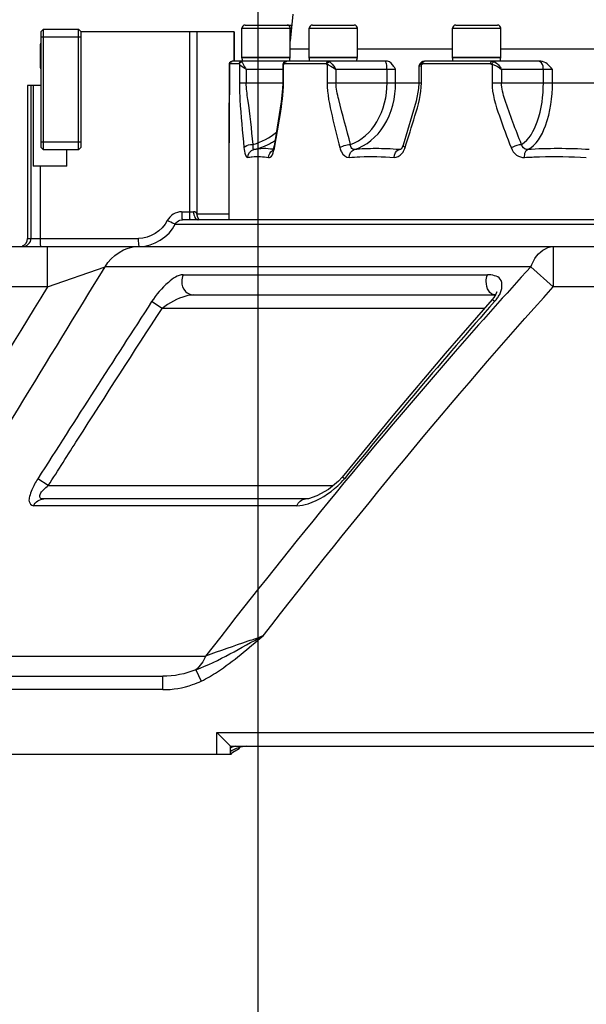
# Model space of a CAD drawing. Header units: millimetres. Extents: x 0 to 14268, y 0 to 10092.
# Tile 82 of 122: x 7218 to 7429, y 5333 to 5699. Entities that reach past the tile are written whole.
import ezdxf

# ---------------------------------------------------------------- set-up
doc = ezdxf.new("R2010")
doc.units = ezdxf.units.MM
doc.header["$LTSCALE"] = 784.74
doc.layers.get('0').update_dxf_attribs({"linetype": 'CONTINUOUS'})
for name, color, linetype in [('304103000035DXF_CONTINUOUS_LINE', 7, 'CONTINUOUS'), ('304107000044DXF_CONTINUOUS_LINE', 7, 'CONTINUOUS'), ('304301000309DXF_CONTINUOUS_LINE', 7, 'CONTINUOUS'), ('501023000046DXF_CONTINUOUS_LINE', 7, 'CONTINUOUS'), ('501023000166DXF_CONTINUOUS_LINE', 7, 'CONTINUOUS'), ('604006000008DXF_CONTINUOUS_LINE', 7, 'CONTINUOUS'), ('运动范围-新_DXF_BALLOON', 7, 'CONTINUOUS'), ('运动范围-新_DXF_DIMENSION', 7, 'CONTINUOUS')]:
    doc.layers.add(name, color=color, linetype=linetype)
doc.styles.get("Standard").update_dxf_attribs({"font": 'txt', "width": 0.7})
doc.dimstyles.new('DIMSTYLE_10', dxfattribs={"dimtxt": 108, "dimasz": 72, "dimexe": 1, "dimexo": 0, "dimgap": 2.25, "dimtad": 0, "dimtih": 1, "dimtoh": 1, "dimdec": 1, "dimdsep": 46, "dimtxsty": 'Standard', "dimblk": '_FILLED', "dimblk1": '_FILLED', "dimblk2": '_FILLED', "dimcen": 0.09, "dimclrt": 5, "dimazin": 2, "dimtp": 1.2, "dimtm": 1.2, "dimtfac": 1, "dimtdec": 0, "dimtofl": 0, "dimtmove": 0, "dimatfit": 3, "dimldrblk": '_FILLED', "dimfxl": 0, "dimtolj": 1, "dimarcsym": 0})
doc.dimstyles.new('DIMSTYLE_12', dxfattribs={"dimtxt": 108, "dimasz": 72, "dimexe": 1, "dimexo": 0, "dimgap": 2.25, "dimtad": 0, "dimtih": 1, "dimtoh": 1, "dimdec": 1, "dimdsep": 46, "dimtxsty": 'Standard', "dimblk": '_FILLED', "dimblk1": '_FILLED', "dimblk2": '_FILLED', "dimcen": 0.09, "dimclrt": 5, "dimazin": 2, "dimtp": 0.5, "dimtm": 0.5, "dimtfac": 1, "dimtdec": 0, "dimtofl": 0, "dimtmove": 0, "dimatfit": 3, "dimldrblk": '_FILLED', "dimfxl": 0, "dimtolj": 1, "dimarcsym": 0})
doc.dimstyles.new('DIMSTYLE_13', dxfattribs={"dimtxt": 108, "dimasz": 72, "dimexe": 1, "dimexo": 0, "dimgap": 2.25, "dimtad": 0, "dimtih": 1, "dimtoh": 1, "dimdec": 1, "dimdsep": 46, "dimtxsty": 'Standard', "dimblk": '_FILLED', "dimblk1": '_FILLED', "dimblk2": '_FILLED', "dimcen": 0.09, "dimclrt": 5, "dimazin": 2, "dimtp": 2, "dimtm": 2, "dimtfac": 1, "dimtdec": 0, "dimtofl": 0, "dimtmove": 0, "dimatfit": 3, "dimldrblk": '_FILLED', "dimfxl": 0, "dimtolj": 1, "dimarcsym": 0})
doc.dimstyles.new('DIMSTYLE_9', dxfattribs={"dimtxt": 108, "dimasz": 72, "dimexe": 1, "dimexo": 0, "dimgap": 2.25, "dimtad": 1, "dimdec": 1, "dimdsep": 46, "dimtxsty": 'Standard', "dimblk": '_FILLED', "dimblk1": '_FILLED', "dimblk2": '_FILLED', "dimcen": 0.09, "dimclrt": 5, "dimazin": 2, "dimtp": 2, "dimtm": 2, "dimtfac": 1, "dimtdec": 1, "dimtofl": 0, "dimtmove": 0, "dimatfit": 3, "dimldrblk": '_FILLED', "dimfxl": 0, "dimtolj": 1, "dimarcsym": 0})

# ---------------------------------------------------------------- blocks, each defined once
blk = doc.blocks.new('_FILLED')
at = {"color": 0, "linetype": 'ByBlock'}
blk.add_solid([(0, 0), (-1, 0.1667), (-1, -0.1667)], dxfattribs=at)
blk = doc.blocks.new('*D16')
at = {"layer": '运动范围-新_DXF_DIMENSION', "color": 2, "linetype": 'Continuous', "transparency": 16777216}
for p, q in [((5791.12, 6750.46), (5791.12, 3978.82)), ((10204.82, 6139.27), (10204.82, 3978.82)), ((5791.12, 3990.82), (7997.97, 3990.82)), ((10204.82, 3990.82), (7997.97, 3990.82))]:
    blk.add_line(p, q, dxfattribs=at)
at = {"layer": '运动范围-新_DXF_DIMENSION', "color": 2, "linetype": 'Continuous', "transparency": 16777216, "xscale": 72, "yscale": 72, "zscale": 72, "rotation": 180}
blk.add_blockref('_FILLED', (5791.12, 3990.82), dxfattribs=at)
at = {"layer": '运动范围-新_DXF_DIMENSION', "color": 2, "linetype": 'Continuous', "transparency": 16777216, "xscale": 72, "yscale": 72, "zscale": 72}
blk.add_blockref('_FILLED', (10204.82, 3990.82), dxfattribs=at)
blk = doc.blocks.new('*D17')
at = {"layer": '运动范围-新_DXF_BALLOON', "color": 2, "linetype": 'Continuous', "transparency": 16777216}
blk.add_line((6110.84, 5920.3), (6110.84, 4695.09), dxfattribs=at)
blk = doc.blocks.new('*D19')
at = {"layer": '运动范围-新_DXF_BALLOON', "color": 2, "linetype": 'Continuous', "transparency": 16777216}
blk.add_line((7307.07, 6043.4), (7307.07, 4695.09), dxfattribs=at)
blk = doc.blocks.new('*D26')
at = {"layer": '运动范围-新_DXF_BALLOON', "color": 2, "linetype": 'Continuous', "transparency": 16777216}
blk.add_line((7871.38, 8378.8), (5369.54, 8378.8), dxfattribs=at)
blk = doc.blocks.new('*D34')
at = {"layer": '运动范围-新_DXF_BALLOON', "color": 2, "linetype": 'Continuous', "transparency": 16777216}
blk.add_line((5791.12, 6750.46), (5791.12, 4695.09), dxfattribs=at)

msp = doc.modelspace()

# ---------------------------------------------------------------- linework, layer by layer
at = {"layer": '304103000035DXF_CONTINUOUS_LINE', "color": 7, "linetype": 'Continuous'}
for p, q in [((7298.332, 5694.897), (7241.383, 5694.897)), ((7284.408, 5694.897), (7284.408, 5627.108)), ((7298.332, 5694.897), (7298.332, 5683.897)), ((7226.383, 5674.897), (7221.383, 5674.897)), ((7221.383, 5674.897), (7221.383, 5617.897)), ((7223.423, 5674.897), (7223.423, 5644.897)), ((7235.952, 5644.897), (7235.952, 5650.897)), ((7235.952, 5644.897), (7223.423, 5644.897)), ((7278.118, 5624.746), (7279.051, 5624.897)), ((7765.383, 5624.897), (7279.051, 5624.897)), ((7205.318, 5614.897), (7812.722, 5614.897)), ((7283.158, 5596.897), (7395.414, 5596.897)), ((7324.789, 5520.897), (7227.452, 5520.897)), ((7112.91, 5454.897), (7271.688, 5454.897)), ((7296.877, 5428.897), (7291.877, 5433.897)), ((7296.877, 5428.897), (7745.888, 5428.897)), ((7296.877, 5425.897), (7296.877, 5428.897)), ((7106.219, 5425.897), (7296.877, 5425.897)), ((7297.098, 5425.897), (7297.116, 5425.897)), ((7297.116, 5425.897), (7297.757, 5426.568))]:
    msp.add_line(p, q, dxfattribs=at)
at = {"layer": '304103000035DXF_CONTINUOUS_LINE', "color": 9, "linetype": 'Continuous'}
for p, q in [((7281.722, 5627.897), (7281.722, 5694.897)), ((7298.146, 5694.897), (7298.146, 5683.897)), ((7222.725, 5617.897), (7222.725, 5674.897)), ((7226.025, 5644.897), (7226.025, 5617.897)), ((7278.738, 5627.897), (7283.167, 5627.897)), ((7284.408, 5627.093), (7296.383, 5627.093)), ((7276.375, 5623.23), (7768.07, 5623.23)), ((7221.383, 5617.897), (7262.7, 5617.897)), ((7228.875, 5599.897), (7228.875, 5614.897)), ((7417.025, 5614.897), (7417.025, 5599.897)), ((7228.874, 5599.896), (7250.282, 5607.397)), ((7408.694, 5607.397), (7250.282, 5607.397)), ((7408.694, 5607.396), (7417.025, 5599.897)), ((7279.345, 5604.397), (7392.515, 5604.397)), ((7228.874, 5599.897), (7198.324, 5599.897)), ((7625.741, 5599.897), (7417.025, 5599.897)), ((7271.437, 5591.897), (7267.57, 5594.397)), ((7395.142, 5594.396), (7394.232, 5595.196)), ((7391.374, 5591.897), (7271.436, 5591.897)), ((7229.115, 5525.896), (7225.186, 5528.396)), ((7339.28, 5528.396), (7338.476, 5529.049)), ((7229.115, 5525.897), (7335.116, 5525.897)), ((7321.611, 5518.397), (7223.55, 5518.397)), ((7162.017, 5462.397), (7287.662, 5462.397)), ((7284.024, 5457.298), (7286.06, 5453.098)), ((7271.688, 5449.897), (7271.688, 5454.897)), ((7271.688, 5449.897), (7106.217, 5449.897)), ((7291.877, 5433.897), (7750.888, 5433.897)), ((7291.877, 5425.897), (7291.877, 5433.897))]:
    msp.add_line(p, q, dxfattribs=at)
at = {"layer": '304103000035DXF_CONTINUOUS_LINE', "color": 7, "linetype": 'Continuous'}
for points in [[(7284.728, 5625.765), (7284.451, 5626.606), (7284.408, 5627.108)], [(7285.416, 5624.897), (7285.146, 5625.152), (7284.728, 5625.765)], [(7395.97, 5597.921), (7395.969, 5598.006), (7395.924, 5597.818), (7395.653, 5597.186), (7394.859, 5595.961), (7394.232, 5595.196)], [(7394.232, 5595.196), (7376.796, 5575.069), (7357.372, 5552.035), (7338.476, 5529.049)], [(7338.476, 5529.049), (7337.085, 5527.518), (7333.344, 5524.437), (7329.012, 5522.018), (7325.925, 5521.02), (7324.786, 5520.897)], [(7297.757, 5426.568), (7300.156, 5428.024), (7300.448, 5428.091)]]:
    msp.add_lwpolyline(points, dxfattribs=at)
msp.add_arc((7218.383, 5617.897), 3, 292.5, 360, dxfattribs=at)
at = {"layer": '304103000035DXF_CONTINUOUS_LINE', "color": 9, "linetype": 'Continuous'}
for centre, radius, start, end in [((27250.635, -6693.491), 23494.643, 148.4500196, 148.8213014), ((16141.399, -150.838), 10571.308, 147.0795321, 147.5046582), ((9073.046, 4117.645), 2235.209, 138.648461, 140.864703)]:
    msp.add_arc(centre, radius, start, end, dxfattribs=at)
for points in [[(7278.738, 5627.897), (7276.638, 5627.897), (7274.321, 5626.446), (7273.392, 5624.563)], [(7273.392, 5624.563), (7271.533, 5620.797), (7266.9, 5617.896), (7262.7, 5617.897)], [(7263.014, 5614.897), (7268.263, 5614.896), (7274.053, 5618.523), (7276.375, 5623.23)], [(7276.375, 5623.23), (7276.716, 5623.919), (7277.392, 5624.491), (7278.12, 5624.739)], [(7219.738, 5614.897), (7221.149, 5614.897), (7222.725, 5616.485), (7222.725, 5617.897)], [(7262.796, 5615.742), (7262.719, 5616.457), (7262.701, 5617.178), (7262.701, 5617.897)], [(7250.282, 5607.396), (7252.553, 5611.59), (7257.696, 5614.897), (7262.465, 5614.896)], [(7279.345, 5604.397), (7278.957, 5603.633), (7278.755, 5602.753), (7278.755, 5601.897)], [(7392.067, 5601.897), (7392.066, 5602.743), (7392.21, 5603.607), (7392.515, 5604.396)], [(7309.017, 5469.897), (7343.622, 5514.354), (7379.332, 5558.025), (7417.025, 5599.897)], [(7393.01, 5598.417), (7392.356, 5599.425), (7392.067, 5600.695), (7392.067, 5601.897)], [(7395.414, 5596.897), (7394.466, 5596.896), (7393.526, 5597.622), (7393.01, 5598.417)], [(7223.55, 5518.397), (7224.263, 5519.767), (7225.907, 5520.897), (7227.452, 5520.897)], [(7321.611, 5518.397), (7323.016, 5518.397), (7324.423, 5518.708), (7325.76, 5519.138)], [(7321.612, 5518.397), (7322.137, 5519.637), (7323.439, 5520.895), (7324.786, 5520.897)], [(7284.024, 5457.298), (7292.787, 5460.5), (7300.723, 5465.625), (7309.018, 5469.897)], [(7287.662, 5462.397), (7286.832, 5460.481), (7285.606, 5458.66), (7284.024, 5457.298)], [(7284.024, 5457.298), (7280.165, 5455.668), (7275.877, 5454.897), (7271.688, 5454.897)], [(7299.84, 5428.211), (7298.792, 5427.897), (7297.756, 5427.456), (7296.866, 5426.818)], [(7302.951, 5428.808), (7301.9, 5428.706), (7300.852, 5428.514), (7299.84, 5428.211)]]:
    msp.add_open_spline(points, degree=3, dxfattribs=at)
for points, knots in [([(7278.738, 5627.897), (7278.738, 5627.189), (7278.943, 5626.503), (7278.749, 5624.897), (7279.051, 5624.897)], [0, 0, 0, 0, 0.7008694, 1, 1, 1, 1]), ([(7282.035, 5624.897), (7281.733, 5624.897), (7281.927, 5626.503), (7281.722, 5627.189), (7281.722, 5627.897)], [0, 0, 0, 0, 0.2991306, 1, 1, 1, 1]), ([(7284.408, 5627.107), (7284.411, 5627.29), (7283.937, 5627.664), (7283.492, 5627.897), (7283.167, 5627.897)], [0, 0, 0, 0, 0.360409, 1, 1, 1, 1]), ([(7283.168, 5627.897), (7283.168, 5627.695), (7283.192, 5627.286), (7283.266, 5626.882), (7283.319, 5626.681)], [0, 0, 0, 0, 0.4919652, 1, 1, 1, 1]), ([(7283.319, 5626.681), (7283.403, 5626.357), (7283.622, 5625.777), (7284.025, 5625.288), (7284.251, 5625.127)], [0, 0, 0, 0, 0.5465997, 1, 1, 1, 1]), ([(7284.251, 5625.127), (7284.354, 5625.053), (7284.569, 5624.939), (7284.808, 5624.897), (7284.921, 5624.897)], [0, 0, 0, 0, 0.5305184, 1, 1, 1, 1]), ([(7276.375, 5623.23), (7276.267, 5623.234), (7275.25, 5623.705), (7274.271, 5624.125), (7273.392, 5624.563)], [0, 0, 0, 0, 0.0992402, 1, 1, 1, 1]), ([(7226.025, 5617.897), (7226.025, 5617.124), (7226.044, 5616.196), (7226.181, 5615.278), (7226.219, 5615.13)], [0, 0, 0, 0, 0.8349037, 1, 1, 1, 1]), ([(7263.014, 5614.897), (7262.931, 5614.897), (7262.87, 5615.315), (7262.819, 5615.532), (7262.796, 5615.742)], [0, 0, 0, 0, 0.2824345, 1, 1, 1, 1]), ([(7408.694, 5607.396), (7409.095, 5608.479), (7410.665, 5611.931), (7414.326, 5614.897), (7417.025, 5614.897)], [0, 0, 0, 0, 0.2995255, 1, 1, 1, 1]), ([(7162.017, 5462.397), (7169.956, 5475.533), (7199.258, 5523.939), (7228.709, 5572.254), (7250.282, 5607.396)], [0, 0, 0, 0, 0.2712551, 1, 1, 1, 1]), ([(7408.694, 5607.397), (7399.183, 5596.985), (7357.308, 5549.952), (7317.638, 5500.989), (7287.662, 5462.396)], [0, 0, 0, 0, 0.2239484, 1, 1, 1, 1]), ([(7279.345, 5604.397), (7277.267, 5604.397), (7272.618, 5600.899), (7269.291, 5597.052), (7267.57, 5594.397)], [0, 0, 0, 0, 0.3963708, 1, 1, 1, 1]), ([(7397.103, 5597.108), (7398.025, 5598.765), (7398.685, 5603.666), (7394.187, 5604.396), (7392.515, 5604.397)], [0, 0, 0, 0, 0.5315456, 1, 1, 1, 1]), ([(7278.755, 5601.897), (7278.755, 5600.576), (7279.623, 5598.032), (7282.076, 5596.897), (7283.158, 5596.897)], [0, 0, 0, 0, 0.5496214, 1, 1, 1, 1]), ([(7283.158, 5596.897), (7282.209, 5596.897), (7277.97, 5596.001), (7274.075, 5593.937), (7271.437, 5591.897)], [0, 0, 0, 0, 0.2214321, 1, 1, 1, 1]), ([(7395.142, 5594.397), (7395.339, 5594.62), (7395.723, 5595.075), (7396.085, 5595.548), (7396.259, 5595.789)], [0, 0, 0, 0, 0.5001916, 1, 1, 1, 1]), ([(7396.259, 5595.789), (7396.413, 5596.002), (7396.707, 5596.433), (7396.976, 5596.881), (7397.103, 5597.108)], [0, 0, 0, 0, 0.5026998, 1, 1, 1, 1]), ([(7229.115, 5525.896), (7232.771, 5531.641), (7246.82, 5553.678), (7260.944, 5575.668), (7271.437, 5591.896)], [0, 0, 0, 0, 0.2605506, 1, 1, 1, 1]), ([(7225.186, 5528.397), (7224.345, 5527.077), (7223.125, 5524.956), (7222.199, 5522.077), (7221.637, 5519.906), (7222.797, 5518.397), (7223.55, 5518.397)], [0, 0, 0, 0, 0.4140044, 0.6403324, 0.8009184, 1, 1, 1, 1]), ([(7325.76, 5519.138), (7329.875, 5520.464), (7334.735, 5523.525), (7338.545, 5527.494), (7339.288, 5528.407)], [0, 0, 0, 0, 0.7860207, 1, 1, 1, 1]), ([(7227.452, 5520.897), (7226.989, 5520.897), (7225.789, 5521), (7226.016, 5523.065), (7227.409, 5524.383), (7228.503, 5525.416), (7229.115, 5525.897)], [0, 0, 0, 0, 0.1920427, 0.3798723, 0.6771871, 1, 1, 1, 1]), ([(7286.06, 5453.098), (7288.124, 5454.099), (7296.315, 5458.977), (7303.505, 5465.254), (7309.017, 5469.897)], [0, 0, 0, 0, 0.2414261, 1, 1, 1, 1]), ([(7309.017, 5469.897), (7307.159, 5469.194), (7300.026, 5466.731), (7292.875, 5464.324), (7287.662, 5462.397)], [0, 0, 0, 0, 0.2633455, 1, 1, 1, 1]), ([(7271.688, 5449.897), (7275.453, 5449.897), (7280.447, 5450.706), (7285.01, 5452.589), (7286.06, 5453.098)], [0, 0, 0, 0, 0.7634927, 1, 1, 1, 1])]:
    msp.add_open_spline(points, degree=3, knots=knots, dxfattribs=at)
at = {"layer": '304103000035DXF_CONTINUOUS_LINE', "color": 7, "linetype": 'Continuous'}
msp.add_open_spline([(7298.824, 5428.838), (7298.531, 5428.802), (7297.948, 5428.687), (7297.41, 5428.416), (7297.175, 5428.239)], degree=3, knots=[0, 0, 0, 0, 0.5012525, 1, 1, 1, 1], dxfattribs=at)
at = {"layer": '304107000044DXF_CONTINUOUS_LINE', "color": 7, "linetype": 'Continuous'}
for p, q in [((7226.383, 5694.897), (7227.383, 5695.897)), ((7226.383, 5694.897), (7226.383, 5651.897)), ((7227.383, 5695.897), (7240.383, 5695.897)), ((7227.383, 5650.897), (7227.383, 5695.897)), ((7240.383, 5695.897), (7241.383, 5694.897)), ((7240.383, 5650.897), (7240.383, 5695.897)), ((7241.383, 5651.897), (7241.383, 5694.897)), ((7227.383, 5650.897), (7226.383, 5651.897)), ((7240.383, 5650.897), (7227.383, 5650.897)), ((7241.383, 5651.897), (7240.383, 5650.897))]:
    msp.add_line(p, q, dxfattribs=at)
at = {"layer": '304107000044DXF_CONTINUOUS_LINE', "color": 9, "linetype": 'Continuous'}
for p, q in [((7241.383, 5692.897), (7226.383, 5692.897)), ((7226.383, 5653.897), (7241.383, 5653.897))]:
    msp.add_line(p, q, dxfattribs=at)
at = {"layer": '304301000309DXF_CONTINUOUS_LINE', "color": 7, "linetype": 'Continuous'}
for p, q in [((7320.087, 5701.397), (7319.166, 5691.456)), ((7326.168, 5688.397), (7319.166, 5688.397)), ((7379.519, 5688.397), (7344.168, 5688.397)), ((7453.097, 5688.397), (7397.519, 5688.397)), ((7355.345, 5683.897), (7297.544, 5683.897)), ((7318.883, 5683.847), (7318.883, 5684.01)), ((7368.251, 5683.718), (7368.253, 5683.719)), ((7412.345, 5683.897), (7369.12, 5683.897)), ((7296.527, 5682.912), (7296.519, 5682.775)), ((7296.519, 5682.775), (7296.519, 5675.897)), ((7296.527, 5682.911), (7296.527, 5682.915)), ((7316.387, 5682.367), (7316.387, 5675.897)), ((7367.007, 5681.74), (7367.007, 5675.897)), ((7296.383, 5624.897), (7296.383, 5653.585))]:
    msp.add_line(p, q, dxfattribs=at)
at = {"layer": '304301000309DXF_CONTINUOUS_LINE', "color": 9, "linetype": 'Continuous'}
for p, q in [((7296.521, 5682.798), (7296.519, 5682.775)), ((7296.521, 5682.798), (7296.527, 5682.911)), ((7296.521, 5675.897), (7296.521, 5682.798)), ((7300.096, 5682.897), (7296.545, 5682.897)), ((7300.215, 5682.798), (7300.215, 5675.897)), ((7316.387, 5680.897), (7302.775, 5680.897)), ((7302.775, 5680.897), (7302.775, 5675.897)), ((7316.405, 5682.509), (7316.387, 5682.367)), ((7316.657, 5675.897), (7316.657, 5682.798)), ((7316.837, 5682.886), (7316.93, 5682.897)), ((7332.519, 5682.897), (7316.93, 5682.897)), ((7332.875, 5682.798), (7332.875, 5675.897)), ((7358.351, 5680.897), (7336.168, 5680.897)), ((7336.168, 5680.897), (7336.168, 5675.897)), ((7355.157, 5675.897), (7355.157, 5680.897)), ((7358.351, 5675.897), (7358.351, 5680.897)), ((7367.961, 5675.897), (7367.961, 5682.798)), ((7393.695, 5682.897), (7368.44, 5682.897)), ((7394.234, 5682.798), (7394.234, 5675.897)), ((7416.726, 5680.897), (7397.758, 5680.897)), ((7397.758, 5680.897), (7397.758, 5675.897)), ((7413.347, 5675.897), (7413.347, 5680.897)), ((7416.726, 5675.897), (7416.726, 5680.897)), ((7296.519, 5675.897), (7296.521, 5675.897)), ((7300.215, 5675.897), (7316.657, 5675.897)), ((7332.875, 5675.897), (7367.961, 5675.897)), ((7394.234, 5675.897), (7439.901, 5675.897)), ((7312.822, 5651.112), (7312.656, 5651.134)), ((7312.83, 5651.103), (7312.665, 5651.125)), ((7313.29, 5651.742), (7313.37, 5652.201)), ((7360.116, 5651.088), (7359.731, 5651.027)), ((7361.143, 5652.644), (7361.144, 5652.647))]:
    msp.add_line(p, q, dxfattribs=at)
at = {"layer": '304301000309DXF_CONTINUOUS_LINE', "color": 7, "linetype": 'Continuous'}
for points in [[(7297.544, 5683.897), (7297.303, 5683.867), (7296.943, 5683.696), (7296.726, 5683.475), (7296.609, 5683.26), (7296.557, 5683.091), (7296.536, 5682.977), (7296.527, 5682.911)], [(7316.97, 5683.6), (7316.662, 5683.284), (7316.41, 5682.656), (7316.387, 5682.369)], [(7317.838, 5683.897), (7317.756, 5683.894), (7317.37, 5683.816), (7317.06, 5683.663), (7316.97, 5683.6)], [(7368.252, 5683.719), (7368.152, 5683.673), (7367.446, 5683.099), (7367.05, 5682.209), (7367.007, 5681.735)], [(7369.12, 5683.897), (7368.413, 5683.78), (7368.253, 5683.719)], [(7296.519, 5675.897), (7296.514, 5673.606), (7296.479, 5669.031), (7296.383, 5653.585)], [(7316.387, 5675.896), (7316.32, 5673.679), (7315.812, 5668.779), (7313.107, 5652.241)], [(7367.007, 5675.896), (7366.894, 5673.799), (7366.014, 5669.036), (7361.143, 5652.644)], [(7313.108, 5652.247), (7312.848, 5651.149), (7312.641, 5650.622), (7312.585, 5650.518)], [(7360.319, 5651.221), (7360.162, 5651.108), (7360.13, 5651.092)], [(7361.144, 5652.647), (7360.785, 5651.817), (7360.424, 5651.322), (7360.319, 5651.221)]]:
    msp.add_lwpolyline(points, dxfattribs=at)
at = {"layer": '304301000309DXF_CONTINUOUS_LINE', "color": 9, "linetype": 'Continuous'}
for points in [[(7296.521, 5682.798), (7296.529, 5682.853), (7296.537, 5682.886), (7296.545, 5682.897)], [(7300.096, 5682.897), (7300.136, 5682.886), (7300.176, 5682.853), (7300.215, 5682.798)], [(7316.657, 5682.798), (7316.746, 5682.853), (7316.837, 5682.886)], [(7332.519, 5682.897), (7332.639, 5682.886), (7332.759, 5682.853), (7332.875, 5682.798)], [(7367.961, 5682.798), (7368.118, 5682.853), (7368.278, 5682.886), (7368.44, 5682.897)], [(7393.695, 5682.897), (7393.877, 5682.886), (7394.057, 5682.853), (7394.234, 5682.798)], [(7305.569, 5651.029), (7305.555, 5651.027), (7305.542, 5651.026), (7305.529, 5651.027)], [(7342.915, 5651.029), (7342.878, 5651.027), (7342.842, 5651.026), (7342.806, 5651.027)], [(7359.731, 5651.027), (7359.684, 5651.026), (7359.638, 5651.027), (7359.593, 5651.029)], [(7407.43, 5651.029), (7407.376, 5651.027), (7407.322, 5651.026), (7407.269, 5651.027)]]:
    msp.add_lwpolyline(points, dxfattribs=at)
for centre, radius, start, end in [((7300.233, 5674.442), 24.03, 299.90725, 303.71865), ((7305.461, 5645.745), 7.225, 90.72377, 92.42945), ((7314.013, 5648.317), 2.785, 118.84433, 122.43019), ((7303.024, 5653.409), 10.398, 343.19417, 347.18486), ((7301.279, 5653.813), 12.188, 347.15337, 350.22147), ((7350.887, 5561.509), 89.874, 89.92857, 95.089), ((7355.455, 5666.032), 15.563, 285.41894, 287.28499), ((7355.401, 5666.206), 15.745, 287.28296, 288.0896), ((7418.721, 5471.26), 180.123, 89.98099, 93.59383), ((7418.672, 5455.999), 195.385, 86.54932, 89.96799)]:
    msp.add_arc(centre, radius, start, end, dxfattribs=at)
for points, knots in [([(7296.643, 5683.393), (7296.679, 5683.482), (7296.761, 5683.643), (7296.925, 5683.75), (7297.006, 5683.76)], [0, 0, 0, 0, 0.5387222, 1, 1, 1, 1]), ([(7297.006, 5683.76), (7297.025, 5683.762), (7297.065, 5683.764), (7297.104, 5683.758), (7297.124, 5683.753)], [0, 0, 0, 0, 0.4831425, 1, 1, 1, 1]), ([(7297.124, 5683.753), (7297.16, 5683.744), (7297.238, 5683.713), (7297.307, 5683.667), (7297.342, 5683.639)], [0, 0, 0, 0, 0.4526099, 1, 1, 1, 1]), ([(7301.158, 5683.749), (7301.148, 5683.787), (7301.136, 5683.836), (7301.098, 5683.897), (7301.08, 5683.897)], [0, 0, 0, 0, 0.6829557, 1, 1, 1, 1]), ([(7301.158, 5683.749), (7301.174, 5683.69), (7301.226, 5683.553), (7301.286, 5683.421), (7301.322, 5683.344)], [0, 0, 0, 0, 0.4206376, 1, 1, 1, 1]), ([(7316.707, 5683.249), (7316.733, 5683.318), (7316.805, 5683.45), (7316.91, 5683.556), (7316.97, 5683.6)], [0, 0, 0, 0, 0.4968333, 1, 1, 1, 1]), ([(7317.384, 5683.762), (7317.45, 5683.805), (7317.597, 5683.873), (7317.757, 5683.896), (7317.838, 5683.897)], [0, 0, 0, 0, 0.4946727, 1, 1, 1, 1]), ([(7333.794, 5683.749), (7333.728, 5683.795), (7333.589, 5683.869), (7333.433, 5683.897), (7333.359, 5683.897)], [0, 0, 0, 0, 0.5194411, 1, 1, 1, 1]), ([(7333.458, 5683.637), (7333.513, 5683.667), (7333.621, 5683.715), (7333.738, 5683.743), (7333.794, 5683.749)], [0, 0, 0, 0, 0.5245276, 1, 1, 1, 1]), ([(7333.794, 5683.749), (7333.87, 5683.696), (7334.031, 5683.566), (7334.181, 5683.424), (7334.262, 5683.344)], [0, 0, 0, 0, 0.4526536, 1, 1, 1, 1]), ([(7355.157, 5680.897), (7355.157, 5681.608), (7355.084, 5682.457), (7354.724, 5683.897), (7354.378, 5683.897)], [0, 0, 0, 0, 0.6729158, 1, 1, 1, 1]), ([(7368.44, 5682.897), (7368.44, 5683.073), (7368.495, 5683.393), (7368.673, 5683.672), (7368.78, 5683.763)], [0, 0, 0, 0, 0.5563896, 1, 1, 1, 1]), ([(7368.78, 5683.763), (7368.828, 5683.803), (7368.934, 5683.871), (7369.059, 5683.897), (7369.12, 5683.897)], [0, 0, 0, 0, 0.5086224, 1, 1, 1, 1]), ([(7394.234, 5682.798), (7394.273, 5682.952), (7394.39, 5683.239), (7394.576, 5683.494), (7394.689, 5683.591)], [0, 0, 0, 0, 0.5140804, 1, 1, 1, 1]), ([(7394.988, 5683.749), (7394.873, 5683.797), (7394.634, 5683.871), (7394.386, 5683.897), (7394.263, 5683.897)], [0, 0, 0, 0, 0.5034993, 1, 1, 1, 1]), ([(7394.689, 5683.591), (7394.736, 5683.632), (7394.83, 5683.699), (7394.938, 5683.741), (7394.988, 5683.749)], [0, 0, 0, 0, 0.5524862, 1, 1, 1, 1]), ([(7413.347, 5680.897), (7413.347, 5681.282), (7413.254, 5682.444), (7412.355, 5683.897), (7411.519, 5683.897)], [0, 0, 0, 0, 0.3157075, 1, 1, 1, 1]), ([(7296.545, 5682.897), (7296.545, 5682.978), (7296.564, 5683.147), (7296.61, 5683.311), (7296.643, 5683.393)], [0, 0, 0, 0, 0.4801561, 1, 1, 1, 1]), ([(7300.215, 5682.798), (7300.316, 5682.678), (7301.16, 5682.015), (7302.033, 5681.418), (7302.775, 5680.897)], [0, 0, 0, 0, 0.1472461, 1, 1, 1, 1]), ([(7301.322, 5683.344), (7301.405, 5683.17), (7301.85, 5682.331), (7302.358, 5681.528), (7302.775, 5680.897)], [0, 0, 0, 0, 0.203123, 1, 1, 1, 1]), ([(7316.657, 5682.798), (7316.596, 5682.768), (7316.486, 5682.689), (7316.422, 5682.569), (7316.405, 5682.509)], [0, 0, 0, 0, 0.5234993, 1, 1, 1, 1]), ([(7316.657, 5682.798), (7316.647, 5682.877), (7316.645, 5683.031), (7316.681, 5683.181), (7316.707, 5683.249)], [0, 0, 0, 0, 0.5192569, 1, 1, 1, 1]), ([(7332.875, 5682.798), (7333.108, 5682.704), (7334.256, 5682.161), (7335.342, 5681.491), (7336.168, 5680.897)], [0, 0, 0, 0, 0.1980128, 1, 1, 1, 1]), ([(7367.961, 5682.798), (7367.731, 5682.733), (7367.211, 5682.683), (7367.21, 5682.098), (7367.326, 5681.958)], [0, 0, 0, 0, 0.5669614, 1, 1, 1, 1]), ([(7296.383, 5653.585), (7296.384, 5655.391), (7296.402, 5662.829), (7296.521, 5670.266), (7296.521, 5675.897)], [0, 0, 0, 0, 0.2428989, 1, 1, 1, 1]), ([(7300.215, 5675.897), (7300.215, 5673.789), (7300.547, 5665.717), (7301.333, 5657.679), (7301.928, 5651.742)], [0, 0, 0, 0, 0.2610755, 1, 1, 1, 1]), ([(7305.37, 5652.97), (7304.742, 5658.533), (7303.962, 5666.168), (7302.775, 5673.804), (7302.775, 5675.897)], [0, 0, 0, 0, 0.7279701, 1, 1, 1, 1]), ([(7313.37, 5652.201), (7314.036, 5656.055), (7315.394, 5663.9), (7316.657, 5671.83), (7316.657, 5675.897)], [0, 0, 0, 0, 0.4902917, 1, 1, 1, 1]), ([(7332.875, 5675.897), (7332.875, 5671.731), (7334.613, 5663.599), (7336.603, 5655.66), (7337.631, 5651.742)], [0, 0, 0, 0, 0.5070085, 1, 1, 1, 1]), ([(7341.586, 5652.97), (7340.084, 5658.519), (7338.069, 5666.058), (7336.168, 5673.786), (7336.168, 5675.897)], [0, 0, 0, 0, 0.7315069, 1, 1, 1, 1]), ([(7341.586, 5652.97), (7345.663, 5654.354), (7353.043, 5661.398), (7355.157, 5670.904), (7355.157, 5675.897)], [0, 0, 0, 0, 0.4630692, 1, 1, 1, 1]), ([(7342.915, 5651.029), (7347.476, 5652.287), (7355.963, 5659.845), (7358.351, 5670.367), (7358.351, 5675.897)], [0, 0, 0, 0, 0.4611616, 1, 1, 1, 1]), ([(7361.877, 5651.742), (7363.134, 5655.664), (7365.613, 5663.543), (7367.961, 5671.699), (7367.961, 5675.897)], [0, 0, 0, 0, 0.495189, 1, 1, 1, 1]), ([(7394.234, 5675.897), (7394.234, 5671.676), (7396.913, 5663.47), (7399.806, 5655.651), (7401.308, 5651.742)], [0, 0, 0, 0, 0.5019838, 1, 1, 1, 1]), ([(7405.175, 5652.97), (7403.036, 5658.494), (7400.119, 5665.91), (7397.758, 5673.771), (7397.758, 5675.897)], [0, 0, 0, 0, 0.7359094, 1, 1, 1, 1]), ([(7405.175, 5652.97), (7408.162, 5654.654), (7412.336, 5662.851), (7413.347, 5671.007), (7413.347, 5675.897)], [0, 0, 0, 0, 0.4122544, 1, 1, 1, 1]), ([(7407.43, 5651.029), (7410.793, 5652.569), (7415.64, 5661.613), (7416.726, 5670.49), (7416.726, 5675.897)], [0, 0, 0, 0, 0.4061841, 1, 1, 1, 1]), ([(7301.928, 5651.742), (7302.012, 5651.913), (7302.912, 5652.739), (7304.172, 5652.922), (7305.155, 5652.964)], [0, 0, 0, 0, 0.1620271, 1, 1, 1, 1]), ([(7301.928, 5651.742), (7302.022, 5650.808), (7302.071, 5649.71), (7302.915, 5648.016), (7303.309, 5648.1)], [0, 0, 0, 0, 0.7001423, 1, 1, 1, 1]), ([(7305.529, 5651.027), (7305.325, 5651.05), (7305.275, 5652.006), (7305.31, 5652.516), (7305.37, 5652.97)], [0, 0, 0, 0, 0.3099964, 1, 1, 1, 1]), ([(7313.29, 5651.742), (7313.228, 5651.816), (7313.124, 5651.969), (7313.093, 5652.158), (7313.107, 5652.241)], [0, 0, 0, 0, 0.5347396, 1, 1, 1, 1]), ([(7337.631, 5651.742), (7337.783, 5651.861), (7338.631, 5652.385), (7339.601, 5652.688), (7340.387, 5652.838)], [0, 0, 0, 0, 0.1942622, 1, 1, 1, 1]), ([(7337.631, 5651.742), (7337.773, 5651.199), (7338.296, 5649.594), (7339.93, 5647.997), (7341.108, 5648.1)], [0, 0, 0, 0, 0.3219527, 1, 1, 1, 1]), ([(7342.806, 5651.027), (7342.266, 5651.049), (7341.682, 5651.96), (7341.602, 5652.715), (7341.586, 5652.97)], [0, 0, 0, 0, 0.6794266, 1, 1, 1, 1]), ([(7357.761, 5648.1), (7358.849, 5648.017), (7360.447, 5648.967), (7361.241, 5650.279), (7361.447, 5650.687)], [0, 0, 0, 0, 0.7048097, 1, 1, 1, 1]), ([(7401.308, 5651.742), (7402.282, 5652.259), (7403.574, 5652.747), (7404.92, 5652.964), (7405.175, 5652.97)], [0, 0, 0, 0, 0.8123448, 1, 1, 1, 1]), ([(7401.308, 5651.742), (7401.722, 5650.667), (7403.046, 5648.748), (7405.322, 5648.037), (7406.352, 5648.1)], [0, 0, 0, 0, 0.5275464, 1, 1, 1, 1]), ([(7406.352, 5648.1), (7406.337, 5648.424), (7406.372, 5649.444), (7406.751, 5650.739), (7407.43, 5651.029)], [0, 0, 0, 0, 0.3050393, 1, 1, 1, 1]), ([(7303.309, 5648.1), (7303.864, 5648.219), (7306.452, 5648.598), (7309.093, 5648.399), (7311.113, 5648.1)], [0, 0, 0, 0, 0.2174856, 1, 1, 1, 1]), ([(7311.113, 5648.1), (7311.284, 5648.075), (7312.358, 5648.358), (7312.727, 5649.577), (7312.977, 5650.403)], [0, 0, 0, 0, 0.1669135, 1, 1, 1, 1]), ([(7341.108, 5648.1), (7342.421, 5648.215), (7347.966, 5648.572), (7353.537, 5648.424), (7357.761, 5648.1)], [0, 0, 0, 0, 0.2373153, 1, 1, 1, 1]), ([(7406.352, 5648.1), (7408.22, 5648.214), (7415.871, 5648.563), (7423.542, 5648.433), (7429.319, 5648.1)], [0, 0, 0, 0, 0.2443747, 1, 1, 1, 1])]:
    msp.add_open_spline(points, degree=3, knots=knots, dxfattribs=at)
for points in [[(7301.08, 5683.897), (7300.612, 5683.897), (7300.096, 5683.364), (7300.096, 5682.897)], [(7300.215, 5682.798), (7300.241, 5683.244), (7300.714, 5683.708), (7301.158, 5683.749)], [(7316.929, 5682.897), (7316.929, 5683.222), (7317.109, 5683.588), (7317.384, 5683.762)], [(7333.359, 5683.897), (7332.923, 5683.897), (7332.519, 5683.332), (7332.519, 5682.897)], [(7332.875, 5682.798), (7332.932, 5683.134), (7333.16, 5683.472), (7333.458, 5683.637)], [(7367.961, 5682.798), (7367.89, 5683.112), (7367.956, 5683.592), (7368.251, 5683.718)], [(7394.263, 5683.897), (7393.879, 5683.897), (7393.695, 5683.28), (7393.695, 5682.897)], [(7394.988, 5683.749), (7396.211, 5683.239), (7397.139, 5682.068), (7397.758, 5680.897)], [(7334.262, 5683.344), (7334.997, 5682.617), (7335.608, 5681.766), (7336.168, 5680.897)], [(7394.234, 5682.798), (7395.524, 5682.454), (7396.755, 5681.777), (7397.758, 5680.897)], [(7305.37, 5652.97), (7308.511, 5653.826), (7311.52, 5655.443), (7313.991, 5657.564)], [(7303.309, 5648.1), (7303.293, 5649.333), (7304.365, 5650.763), (7305.569, 5651.029)], [(7305.569, 5651.029), (7307.889, 5651.543), (7310.154, 5652.427), (7312.214, 5653.611)], [(7309.156, 5651.384), (7307.955, 5651.384), (7306.743, 5651.284), (7305.569, 5651.029)], [(7312.656, 5651.134), (7311.497, 5651.289), (7310.326, 5651.383), (7309.156, 5651.384)], [(7311.113, 5648.1), (7311.131, 5649.076), (7311.696, 5650.144), (7312.52, 5650.667)], [(7340.387, 5652.838), (7340.782, 5652.914), (7341.184, 5652.964), (7341.586, 5652.97)], [(7341.108, 5648.1), (7341.071, 5649.247), (7341.807, 5650.731), (7342.915, 5651.029)], [(7359.593, 5651.029), (7356.735, 5651.257), (7353.866, 5651.383), (7350.999, 5651.384)], [(7357.761, 5648.1), (7357.803, 5649.251), (7358.487, 5650.708), (7359.593, 5651.029)], [(7361.877, 5651.742), (7361.55, 5651.95), (7361.029, 5652.273), (7361.143, 5652.644)], [(7361.447, 5650.687), (7361.618, 5651.026), (7361.761, 5651.381), (7361.877, 5651.742)], [(7407.269, 5651.027), (7406.317, 5651.053), (7405.404, 5652.046), (7405.175, 5652.97)]]:
    msp.add_open_spline(points, degree=3, dxfattribs=at)
at = {"layer": '304301000309DXF_CONTINUOUS_LINE', "color": 7, "linetype": 'Continuous'}
msp.add_open_spline([(7358.351, 5680.897), (7358.14, 5681.256), (7357.446, 5682.435), (7356.361, 5683.897), (7355.345, 5683.897)], degree=3, knots=[0, 0, 0, 0, 0.2908137, 1, 1, 1, 1], dxfattribs=at)
msp.add_open_spline([(7416.726, 5680.897), (7415.58, 5682.245), (7414.115, 5683.897), (7412.345, 5683.897)], degree=3, dxfattribs=at)
at = {"layer": '501023000046DXF_CONTINUOUS_LINE', "color": 7, "linetype": 'Continuous'}
msp.add_line((7226.183, 5681.497), (7226.183, 5690.297), dxfattribs=at)
for centre, start, end in [((7226.783, 5690.297), 132.07107, 180), ((7226.783, 5681.497), 180, 227.92893)]:
    msp.add_arc(centre, 0.6, start, end, dxfattribs=at)
at = {"layer": '501023000166DXF_CONTINUOUS_LINE', "color": 9, "linetype": 'Continuous'}
for p, q in [((7301.166, 5696.197), (7319.166, 5696.197)), ((7319.166, 5696.197), (7319.605, 5696.197)), ((7326.168, 5696.197), (7344.168, 5696.197)), ((7379.519, 5696.197), (7397.519, 5696.197))]:
    msp.add_line(p, q, dxfattribs=at)
at = {"layer": '501023000166DXF_CONTINUOUS_LINE', "color": 7, "linetype": 'Continuous'}
for p, q in [((7301.166, 5685.397), (7301.166, 5696.197)), ((7302.366, 5697.397), (7317.966, 5697.397)), ((7317.966, 5697.397), (7319.716, 5697.397)), ((7319.166, 5685.397), (7319.166, 5696.197)), ((7326.168, 5685.397), (7326.168, 5696.197)), ((7327.368, 5697.397), (7342.968, 5697.397)), ((7344.168, 5685.397), (7344.168, 5696.197)), ((7379.519, 5685.397), (7379.519, 5696.197)), ((7380.719, 5697.397), (7396.319, 5697.397)), ((7397.519, 5685.397), (7397.519, 5696.197)), ((7301.166, 5685.397), (7319.166, 5685.397)), ((7326.168, 5685.397), (7344.168, 5685.397)), ((7379.519, 5685.397), (7397.519, 5685.397))]:
    msp.add_line(p, q, dxfattribs=at)
for centre, start, end in [((7302.366, 5696.197), 90, 180), ((7317.966, 5696.197), 0, 90), ((7327.368, 5696.197), 90, 180), ((7342.968, 5696.197), 0, 90), ((7380.719, 5696.197), 90, 180), ((7396.319, 5696.197), 0, 90)]:
    msp.add_arc(centre, 1.2, start, end, dxfattribs=at)
at = {"layer": '604006000008DXF_CONTINUOUS_LINE', "color": 7, "linetype": 'Continuous'}
for p, q in [((7301.166, 5685.365), (7319.166, 5685.365)), ((7301.473, 5683.897), (7301.166, 5685.365)), ((7301.173, 5685.366), (7301.318, 5685.397)), ((7318.859, 5683.897), (7319.166, 5685.365)), ((7319.16, 5685.366), (7319.014, 5685.397)), ((7326.168, 5685.365), (7344.168, 5685.365)), ((7326.475, 5683.897), (7326.168, 5685.365)), ((7326.174, 5685.366), (7326.32, 5685.397)), ((7343.861, 5683.897), (7344.168, 5685.365)), ((7344.161, 5685.366), (7344.016, 5685.397)), ((7379.519, 5685.365), (7397.519, 5685.365)), ((7379.826, 5683.897), (7379.519, 5685.365)), ((7379.525, 5685.366), (7379.671, 5685.397)), ((7397.212, 5683.897), (7397.519, 5685.365)), ((7397.512, 5685.366), (7397.367, 5685.397))]:
    msp.add_line(p, q, dxfattribs=at)

# ---------------------------------------------------------------- dimensions: what is measured, and where the dimension line sits
at = {"layer": '运动范围-新_DXF_BALLOON', "color": 2, "linetype": 'Continuous'}
for feature_location, offset, dtype, origin, dimstyle, picture, middle in [((7871.383, 8378.798), (-2501.841, 0), 0, (7871.383, 5425.897), 'DIMSTYLE_13', '*D26', (4861.942, 8405.798)), ((5791.115, 6750.463), (0, -2055.374), 1, (7521.383, 6750.463), 'DIMSTYLE_10', '*D34', (5764.115, 4187.489)), ((7307.069, 6043.397), (0, -1348.308), 1, (7521.383, 6043.397), 'DIMSTYLE_12', '*D19', (7280.069, 4263.089)), ((6110.843, 5920.296), (0, -1225.208), 1, (7521.383, 5419.354), 'DIMSTYLE_10', '*D17', (6083.843, 4187.489))]:
    dim = msp.add_ordinate_dim(feature_location=feature_location, offset=offset, dtype=dtype, origin=origin, dimstyle=dimstyle, dxfattribs=at)
    dim.commit()
    dim.dimension.update_dxf_attribs({"geometry": picture, "text_midpoint": middle})
at = {"layer": '运动范围-新_DXF_DIMENSION', "color": 2, "linetype": 'Continuous'}
dim = msp.add_linear_dim(base=(10204.816, 3990.825), p1=(5791.115, 6750.463), p2=(10204.816, 6139.268), dimstyle='DIMSTYLE_9', dxfattribs=at)
dim.commit()
dim.dimension.update_dxf_attribs({"geometry": '*D16', "text_midpoint": (7771.166, 3990.825), "dimtype": 160})

doc.saveas('drawing.dxf')
